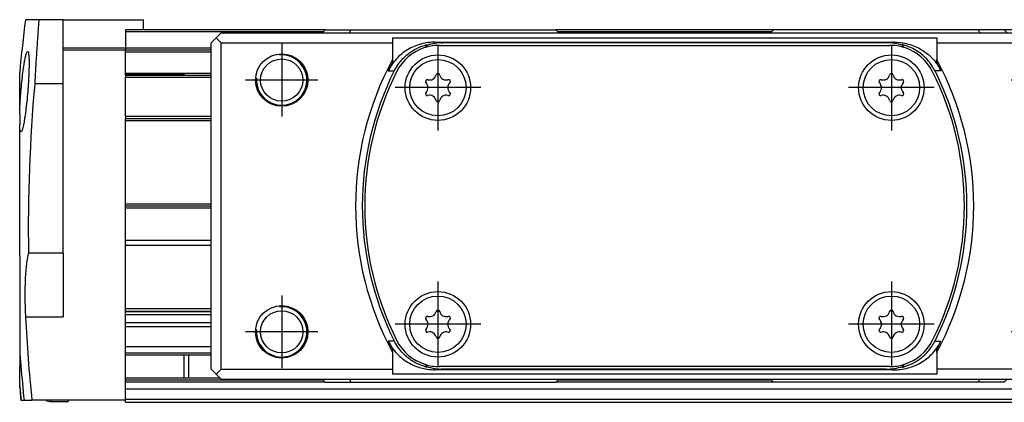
# Model space of a CAD drawing. Header units: millimetres. Extents: x -285 to 970, y -217 to 203.
# Tile 19 of 24: x 446 to 543, y 83 to 121. Entities that reach past the tile are written whole.
import ezdxf

# ---------------------------------------------------------------- set-up
doc = ezdxf.new("R2010")
doc.units = ezdxf.units.MM
doc.linetypes.add('DOT_CENTER', pattern=[14, 12, -1, 0, -1])
doc.layers.add('1', color=7, linetype='Continuous')

# ---------------------------------------------------------------- blocks, each defined once
blk = doc.blocks.new('REGLA__5', base_point=(445.6, 83.406))
at = {"color": 7, "linetype": 'Continuous'}
for p, q in [((447.504, 121.406), (446.171, 121.406)), ((449.9, 121.406), (447.504, 121.406)), ((449.9, 121.406), (457.9, 121.406)), ((449.9, 118.606), (449.9, 121.406)), ((457.9, 120.406), (457.9, 121.406)), ((457.9, 120.406), (456.1, 120.406)), ((456.1, 120.406), (456.1, 120.206)), ((456.1, 120.206), (456.1, 118.606)), ((475.9, 120.406), (457.9, 120.406)), ((475.9, 120.406), (478.508, 120.406)), ((478.508, 120.406), (486.15, 120.406)), ((486.15, 120.406), (493.049, 120.406)), ((493.049, 120.406), (498.8, 120.406)), ((520.4, 120.406), (498.8, 120.406)), ((526.151, 120.406), (520.4, 120.406)), ((533.05, 120.406), (526.151, 120.406)), ((540.692, 120.406), (533.05, 120.406)), ((543.3, 120.406), (540.692, 120.406)), ((894.3, 120.406), (543.3, 120.406)), ((449.9, 118.406), (449.9, 118.606)), ((449.9, 118.406), (456.1, 118.406)), ((449.9, 115.044), (449.9, 118.406)), ((456.1, 118.606), (456.1, 118.406)), ((456.1, 118.206), (456.1, 118.406)), ((456.1, 118.406), (464.6, 118.406)), ((456.1, 116.085), (456.1, 118.206)), ((445.6, 112.068), (445.6, 116.182)), ((456.1, 116.006), (456.1, 116.085)), ((456.1, 115.907), (456.1, 116.006)), ((456.1, 115.907), (456.1, 115.707)), ((456.1, 115.907), (464.6, 115.907)), ((456.1, 111.808), (456.1, 115.707)), ((449.9, 115.044), (447.087, 115.044)), ((449.9, 98.217), (449.9, 115.044)), ((445.6, 112.068), (445.6, 110.947)), ((456.1, 111.808), (456.1, 111.608)), ((456.1, 111.408), (456.1, 111.608)), ((456.1, 111.608), (464.6, 111.608)), ((456.1, 103.108), (456.1, 111.408)), ((445.6, 103.083), (445.6, 110.947)), ((456.1, 102.908), (456.1, 103.108)), ((456.1, 102.708), (456.1, 102.908)), ((456.1, 102.908), (464.6, 102.908)), ((456.1, 99.486), (456.1, 102.708)), ((456.1, 98.986), (456.1, 99.486)), ((464.6, 98.986), (456.1, 98.986)), ((456.1, 92.686), (456.1, 98.986)), ((445.6, 97.983), (445.6, 88.396)), ((449.9, 98.217), (446.47, 98.217)), ((449.9, 98.217), (449.9, 91.893)), ((464.6, 92.686), (456.1, 92.686)), ((456.1, 92.465), (456.1, 92.686)), ((456.1, 92.465), (464.6, 92.465)), ((456.1, 92.428), (456.1, 92.465)), ((456.1, 92.428), (464.6, 92.428)), ((456.1, 92.092), (456.1, 92.428)), ((456.1, 91.304), (456.1, 92.092)), ((464.6, 92.092), (456.1, 92.092)), ((456.1, 90.914), (456.1, 91.304)), ((464.6, 91.304), (456.1, 91.304)), ((464.6, 90.914), (456.1, 90.914)), ((456.1, 88.909), (456.1, 90.914)), ((445.6, 88.396), (445.6, 86.983)), ((464.6, 88.909), (456.1, 88.909)), ((456.1, 88.333), (456.1, 88.909)), ((456.1, 88.133), (456.1, 88.333)), ((456.1, 85.833), (456.1, 88.133)), ((456.1, 88.133), (461.9, 88.133)), ((461.9, 88.133), (464.6, 88.133)), ((445.6, 85.03), (445.6, 86.983)), ((445.6, 84.883), (445.6, 85.03)), ((456.1, 85.633), (456.1, 85.833)), ((456.1, 85.833), (461.9, 85.833)), ((456.1, 85.423), (456.1, 85.633)), ((475.883, 85.423), (456.1, 85.423)), ((456.1, 84.706), (456.1, 85.423)), ((461.9, 85.833), (465.473, 85.833)), ((520.383, 85.423), (498.817, 85.423)), ((896.1, 84.706), (456.1, 84.706)), ((456.1, 83.706), (456.1, 84.706)), ((445.724, 83.606), (445.738, 83.606)), ((445.738, 83.606), (446.032, 83.606)), ((446.032, 83.606), (446.81, 83.606)), ((450.4, 83.606), (446.81, 83.606)), ((448.7, 83.483), (450.4, 83.483)), ((456.1, 83.606), (450.4, 83.606)), ((456.1, 83.706), (896.1, 83.706)), ((456.1, 83.606), (456.1, 83.706)), ((456.1, 83.406), (456.1, 83.606)), ((456.1, 83.406), (896.1, 83.406))]:
    blk.add_line(p, q, dxfattribs=at)
at = {"color": 3, "linetype": 'Continuous'}
for p, q in [((475.7, 120.206), (456.1, 120.206)), ((520.2, 120.206), (499, 120.206)), ((449.9, 118.606), (456.1, 118.606)), ((456.1, 118.606), (464.6, 118.606)), ((456.1, 118.206), (464.6, 118.206)), ((456.1, 116.085), (464.6, 116.085)), ((456.1, 115.707), (464.6, 115.707)), ((456.1, 111.808), (464.6, 111.808)), ((456.1, 111.408), (464.6, 111.408)), ((456.1, 103.108), (464.6, 103.108)), ((456.1, 102.708), (464.6, 102.708)), ((464.6, 99.486), (456.1, 99.486)), ((446.173, 91.893), (449.9, 91.893)), ((456.1, 88.333), (464.6, 88.333)), ((445.724, 86.983), (445.6, 86.983)), ((456.1, 85.633), (475.673, 85.633)), ((499.027, 85.633), (520.173, 85.633))]:
    blk.add_line(p, q, dxfattribs=at)
at = {"color": 7, "linetype": 'Continuous'}
for centre, radius, start, end in [((612.87, 100.533), 168, 172.86276, 174.65504), ((612.87, 100.533), 166.416, 174.9974, 180.79725), ((612.87, 100.533), 166.92, 182.96706, 185.82009), ((612.87, 100.533), 167.694, 184.63446, 185.79316), ((612.87, 100.533), 167.986, 185.29516, 185.78303), ((612.87, 100.533), 168, 185.34496, 185.78256), ((448.7, 84.483), 1, 241.30464, 270)]:
    blk.add_arc(centre, radius, start, end, dxfattribs=at)
for points, knots in [([(447.504, 121.406), (447.464, 120.883), (447.384, 119.832), (447.277, 118.248), (447.176, 116.65), (447.117, 115.581), (447.087, 115.044)], [0, 0, 0, 0, 1.573379, 3.162612, 4.762655, 6.375496, 6.375496, 6.375496, 6.375496]), ([(445.6, 112.068), (445.604, 112.199), (445.612, 112.45), (445.628, 112.802), (445.65, 113.213), (445.681, 113.698), (445.736, 114.407), (445.812, 115.231), (445.904, 116.044), (445.992, 116.693), (446.068, 117.172), (446.136, 117.545), (446.196, 117.808), (446.238, 117.972), (446.282, 118.1), (446.312, 118.208), (446.37, 118.248), (446.389, 118.261)], [0, 0, 0, 0, 0.394445, 0.753165, 1.057511, 1.627833, 2.210754, 3.190073, 4.111685, 4.666496, 5.154681, 5.566657, 5.800469, 5.965069, 6.073454, 6.212516, 6.279723, 6.279723, 6.279723, 6.279723]), ([(446.389, 118.261), (446.408, 118.244), (446.458, 118.198), (446.477, 118.04), (446.508, 117.835), (446.522, 117.526), (446.531, 117.144), (446.526, 116.666), (446.513, 116.231), (446.496, 115.816), (446.474, 115.403), (446.44, 114.864), (446.385, 114.141), (446.307, 113.294), (446.214, 112.481), (446.129, 111.853), (446.063, 111.432), (446.011, 111.136), (445.963, 110.896), (445.915, 110.671), (445.852, 110.472), (445.807, 110.321), (445.751, 110.278), (445.73, 110.261)], [0, 0, 0, 0, 0.075522, 0.199481, 0.450489, 0.712699, 1.118765, 1.59959, 2.145955, 2.425405, 2.844008, 3.388126, 4.044199, 5.020426, 5.939409, 6.499059, 6.921917, 7.218226, 7.398074, 7.657369, 7.906456, 8.033215, 8.112646, 8.112646, 8.112646, 8.112646]), ([(462.005, 115.907), (462.002, 115.91), (461.996, 115.916), (461.983, 115.928), (461.966, 115.943), (461.945, 115.963), (461.923, 115.984), (461.907, 115.998), (461.9, 116.006)], [0, 0, 0, 0, 0.0122807, 0.025714, 0.0526396, 0.0814612, 0.1122812, 0.1443252, 0.1443252, 0.1443252, 0.1443252]), ([(461.9, 115.907), (461.9, 115.924), (461.9, 115.952), (461.9, 115.985), (461.9, 116), (461.9, 116.006)], [0, 0, 0, 0, 0.05175453, 0.0826071, 0.09845158, 0.09845158, 0.09845158, 0.09845158]), ([(445.73, 110.261), (445.711, 110.278), (445.661, 110.324), (445.642, 110.481), (445.611, 110.687), (445.604, 110.859), (445.6, 110.947)], [0, 0, 0, 0, 0.0752186, 0.1991429, 0.4498335, 0.7121371, 0.7121371, 0.7121371, 0.7121371]), ([(445.6, 100.533), (445.6, 100.728), (445.6, 101.053), (445.6, 101.501), (445.6, 101.907), (445.6, 102.305), (445.6, 102.642), (445.6, 102.859), (445.6, 102.985), (445.6, 103.05), (445.6, 103.083)], [0, 0, 0, 0, 0.585146, 0.975844, 1.343262, 1.803123, 2.170714, 2.355894, 2.452947, 2.55, 2.55, 2.55, 2.55]), ([(445.6, 97.983), (445.6, 98.015), (445.6, 98.08), (445.6, 98.223), (445.6, 98.439), (445.6, 98.753), (445.6, 99.134), (445.6, 99.54), (445.6, 100.012), (445.6, 100.337), (445.6, 100.533)], [0, 0, 0, 0, 0.097053, 0.194106, 0.429818, 0.746877, 1.133338, 1.574156, 1.96485, 2.55, 2.55, 2.55, 2.55]), ([(446.47, 98.217), (446.431, 98.056), (446.345, 97.699), (446.261, 97.101), (446.191, 96.402), (446.141, 95.575), (446.115, 94.712), (446.112, 93.75), (446.13, 92.829), (446.16, 92.18), (446.173, 91.893)], [0, 0, 0, 0, 0.495806, 1.101727, 1.8091, 2.60405, 3.586101, 4.39994, 5.487747, 6.35017, 6.35017, 6.35017, 6.35017]), ([(445.6, 88.396), (445.61, 88.291), (445.632, 88.059), (445.663, 87.708), (445.694, 87.343), (445.714, 87.103), (445.724, 86.983)], [0, 0, 0, 0, 0.316834, 0.697565, 1.056401, 1.418088, 1.418088, 1.418088, 1.418088]), ([(461.9, 88.133), (461.9, 88.033), (461.9, 87.851), (461.9, 87.569), (461.9, 87.286), (461.9, 86.997), (461.9, 86.694), (461.9, 86.411), (461.9, 86.116), (461.9, 85.933), (461.9, 85.833)], [0, 0, 0, 0, 0.30037, 0.54693, 0.844897, 1.15, 1.413877, 1.75307, 1.99963, 2.3, 2.3, 2.3, 2.3]), ([(462.4, 85.833), (462.4, 85.917), (462.4, 86.065), (462.4, 86.354), (462.4, 86.654), (462.4, 87.037), (462.4, 87.367), (462.4, 87.691), (462.4, 87.926), (462.4, 88.074), (462.4, 88.133)], [0, 0, 0, 0, 0.2512, 0.444061, 0.867079, 1.15, 1.595624, 1.855939, 2.122575, 2.3, 2.3, 2.3, 2.3]), ([(450.4, 83.606), (450.4, 83.588), (450.4, 83.558), (450.4, 83.521), (450.4, 83.498), (450.4, 83.488), (450.4, 83.483)], [0, 0, 0, 0, 0.0535528, 0.0919762, 0.1087934, 0.1228158, 0.1228158, 0.1228158, 0.1228158])]:
    blk.add_open_spline(points, degree=3, knots=knots, dxfattribs=at)
blk.add_open_spline([(461.9, 116.006), (461.416, 116.006), (460.45, 116.006), (459, 116.006), (457.55, 116.006), (456.583, 116.006), (456.1, 116.006)], degree=3, dxfattribs=at)
at = {"color": 3, "linetype": 'Continuous'}
blk.add_open_spline([(448.7, 83.606), (448.7, 83.579), (448.7, 83.538), (448.7, 83.497), (448.7, 83.483)], degree=3, knots=[0, 0, 0, 0, 0.0822214, 0.1228149, 0.1228149, 0.1228149, 0.1228149], dxfattribs=at)
blk = doc.blocks.new('CABEZA__6', base_point=(464.6, 85.406))
at = {"color": 7, "linetype": 'Continuous'}
for p, q in [((475.9, 120.406), (475.6, 120.106)), ((475.9, 120.406), (478.508, 120.406)), ((478.508, 120.406), (486.15, 120.406)), ((486.15, 120.406), (493.049, 120.406)), ((493.049, 120.406), (498.8, 120.406)), ((498.8, 120.406), (499.1, 120.106)), ((520.1, 120.106), (520.4, 120.406)), ((526.151, 120.406), (520.4, 120.406)), ((533.05, 120.406), (526.151, 120.406)), ((540.692, 120.406), (533.05, 120.406)), ((543.3, 120.406), (540.692, 120.406)), ((543.3, 120.406), (543.6, 120.106)), ((465.1, 119.606), (464.6, 119.106)), ((465.1, 119.606), (465.6, 120.106)), ((465.1, 119.606), (465.6, 119.106)), ((465.6, 120.106), (475.6, 120.106)), ((475.6, 120.106), (478.309, 120.106)), ((478.309, 120.106), (499.1, 120.106)), ((482.6, 119.606), (482.6, 119.106)), ((482.6, 119.606), (536.6, 119.606)), ((499.1, 120.106), (520.1, 120.106)), ((520.1, 120.106), (540.891, 120.106)), ((536.6, 119.606), (536.6, 119.106)), ((540.891, 120.106), (543.6, 120.106)), ((543.6, 120.106), (553.6, 120.106)), ((553.6, 120.106), (554.1, 119.606)), ((554.1, 119.606), (553.6, 119.106)), ((554.6, 119.106), (554.1, 119.606)), ((464.6, 86.706), (464.6, 119.106)), ((465.6, 86.706), (465.6, 119.106)), ((465.6, 119.106), (482.6, 119.106)), ((482.6, 119.106), (482.6, 117.454)), ((486.844, 119.177), (532.356, 119.177)), ((487.249, 118.856), (531.951, 118.856)), ((531.582, 119.106), (487.619, 119.106)), ((536.6, 119.106), (536.6, 117.454)), ((536.6, 119.106), (553.6, 119.106)), ((553.6, 86.706), (553.6, 119.106)), ((554.6, 86.706), (554.6, 119.106)), ((482.6, 117.454), (482.6, 117.169)), ((536.6, 117.169), (536.6, 117.454)), ((482.6, 88.643), (482.6, 88.358)), ((482.6, 88.358), (482.6, 86.706)), ((536.6, 88.358), (536.6, 88.643)), ((536.6, 88.358), (536.6, 86.706)), ((464.6, 86.706), (465.1, 86.206)), ((465.6, 86.706), (465.1, 86.206)), ((465.6, 85.706), (465.1, 86.206)), ((465.6, 86.706), (482.6, 86.706)), ((482.6, 86.706), (482.6, 86.206)), ((536.6, 86.206), (482.6, 86.206)), ((532.356, 86.635), (486.844, 86.635)), ((531.951, 86.956), (487.249, 86.956)), ((531.582, 86.706), (487.619, 86.706)), ((536.6, 86.706), (536.6, 86.206)), ((553.6, 86.706), (536.6, 86.706)), ((553.6, 86.706), (554.1, 86.206)), ((553.6, 85.706), (554.1, 86.206)), ((554.1, 86.206), (554.6, 86.706)), ((465.6, 85.706), (475.6, 85.706)), ((475.9, 85.406), (475.6, 85.706)), ((475.6, 85.706), (478.309, 85.706)), ((475.9, 85.406), (478.508, 85.406)), ((478.309, 85.706), (499.1, 85.706)), ((478.508, 85.406), (498.8, 85.406)), ((498.8, 85.406), (499.1, 85.706)), ((499.1, 85.706), (520.1, 85.706)), ((520.1, 85.706), (540.891, 85.706)), ((520.1, 85.706), (520.4, 85.406)), ((540.692, 85.406), (520.4, 85.406)), ((543.3, 85.406), (540.692, 85.406)), ((540.891, 85.706), (543.6, 85.706)), ((543.3, 85.406), (543.6, 85.706)), ((543.6, 85.706), (553.6, 85.706))]:
    blk.add_line(p, q, dxfattribs=at)
for centre, radius in [((471.6, 115.406), 2.6), ((471.6, 115.406), 2.1), ((487.1, 114.656), 3.25), ((487.1, 114.656), 2.8), ((532.1, 114.656), 3.25), ((532.1, 114.656), 2.8), ((547.6, 115.406), 2.6), ((547.6, 115.406), 2.1), ((487.1, 91.156), 3.25), ((487.1, 91.156), 2.8), ((532.1, 91.156), 3.25), ((532.1, 91.156), 2.8), ((471.6, 90.406), 2.6), ((547.6, 90.406), 2.6), ((471.6, 90.406), 2.1), ((547.6, 90.406), 2.1)]:
    blk.add_circle(centre, radius, dxfattribs=at)
for centre, radius, start, end in [((487.249, 114.106), 4.75, 107.63707, 153.38458), ((509.6, 102.906), 28.518, 145.79252, 146.53276), ((487.249, 114.106), 4.75, 107.2861, 107.63707), ((487.249, 114.106), 4.75, 90, 107.2861), ((509.6, 102.906), 28.5, 145.98336, 146.48735), ((487.616, 113.735), 5.371, 89.97299, 107.76508), ((531.584, 113.735), 5.371, 72.23492, 90.02701), ((531.951, 114.106), 4.75, 72.7139, 90), ((509.6, 102.906), 28.518, 33.46724, 34.20748), ((509.6, 102.906), 28.5, 33.51265, 34.01664), ((531.951, 114.106), 4.75, 72.36293, 72.7139), ((531.951, 114.106), 4.75, 26.61542, 72.36293), ((509.6, 102.906), 30.67, 151.68374, 208.31626), ((509.6, 102.906), 30.67, 331.68374, 28.31626), ((509.6, 102.906), 30, 153.45031, 206.54969), ((509.6, 102.906), 30.536, 152.15387, 153.91569), ((509.6, 102.906), 30, 333.45031, 26.54969), ((509.6, 102.906), 30.536, 26.08431, 27.84613), ((509.6, 102.906), 29.75, 153.38458, 206.61542), ((486.05, 115.262), 0.188, 73.06431, 226.93569), ((486.292, 116.056), 0.642, 253.06431, 346.93569), ((487.1, 115.868), 0.188, 13.06431, 166.93569), ((487.908, 116.056), 0.642, 193.06431, 286.93569), ((488.15, 115.262), 0.188, 313.06431, 106.93569), ((531.05, 115.262), 0.188, 73.06431, 226.93569), ((531.292, 116.056), 0.642, 253.06431, 346.93569), ((532.1, 115.868), 0.188, 13.06431, 166.93569), ((532.908, 116.056), 0.642, 193.06431, 286.93569), ((533.15, 115.262), 0.188, 313.06431, 106.93569), ((509.6, 102.906), 29.75, 333.38458, 26.61542), ((485.483, 114.656), 0.642, 313.06431, 46.93569), ((488.717, 114.656), 0.642, 133.06431, 226.93569), ((530.483, 114.656), 0.642, 313.06431, 46.93569), ((533.717, 114.656), 0.642, 133.06431, 226.93569), ((486.05, 114.05), 0.188, 133.06431, 286.93569), ((486.292, 113.256), 0.642, 13.06431, 106.93569), ((487.1, 113.444), 0.188, 193.06431, 346.93569), ((487.908, 113.256), 0.642, 73.06431, 166.93569), ((488.15, 114.05), 0.188, 253.06431, 46.93569), ((531.05, 114.05), 0.188, 133.06431, 286.93569), ((531.292, 113.256), 0.642, 13.06431, 106.93569), ((532.1, 113.444), 0.188, 193.06431, 346.93569), ((532.908, 113.256), 0.642, 73.06431, 166.93569), ((533.15, 114.05), 0.188, 253.06431, 46.93569), ((486.05, 91.762), 0.188, 73.06431, 226.93569), ((486.292, 92.556), 0.642, 253.06431, 346.93569), ((487.1, 92.368), 0.188, 13.06431, 166.93569), ((487.908, 92.556), 0.642, 193.06431, 286.93569), ((488.15, 91.762), 0.188, 313.06431, 106.93569), ((531.05, 91.762), 0.188, 73.06431, 226.93569), ((531.292, 92.556), 0.642, 253.06431, 346.93569), ((532.1, 92.368), 0.188, 13.06431, 166.93569), ((532.908, 92.556), 0.642, 193.06431, 286.93569), ((533.15, 91.762), 0.188, 313.06431, 106.93569), ((485.483, 91.156), 0.642, 313.06431, 46.93569), ((488.717, 91.156), 0.642, 133.06431, 226.93569), ((530.483, 91.156), 0.642, 313.06431, 46.93569), ((533.717, 91.156), 0.642, 133.06431, 226.93569), ((486.05, 90.55), 0.188, 133.06431, 286.93569), ((486.292, 89.756), 0.642, 13.06431, 106.93569), ((487.1, 89.944), 0.188, 193.06431, 346.93569), ((487.908, 89.756), 0.642, 73.06431, 166.93569), ((488.15, 90.55), 0.188, 253.06431, 46.93569), ((531.05, 90.55), 0.188, 133.06431, 286.93569), ((531.292, 89.756), 0.642, 13.06431, 106.93569), ((532.1, 89.944), 0.188, 193.06431, 346.93569), ((532.908, 89.756), 0.642, 73.06431, 166.93569), ((533.15, 90.55), 0.188, 253.06431, 46.93569), ((509.6, 102.906), 30.536, 206.08431, 207.84613), ((487.249, 91.706), 4.75, 206.61542, 252.36293), ((531.951, 91.706), 4.75, 287.63707, 333.38458), ((509.6, 102.906), 30.536, 332.15387, 333.91569), ((487.249, 91.706), 4.75, 252.36293, 252.7139), ((509.6, 102.906), 28.518, 213.46724, 214.20748), ((487.249, 91.706), 4.75, 252.7139, 270), ((509.6, 102.906), 28.5, 213.51265, 214.01664), ((487.616, 92.077), 5.371, 252.23492, 270.02701), ((531.584, 92.077), 5.371, 269.97299, 287.76508), ((531.951, 91.706), 4.75, 270, 287.2861), ((509.6, 102.906), 28.518, 325.79252, 326.53276), ((509.6, 102.906), 28.5, 325.98336, 326.48735), ((531.951, 91.706), 4.75, 287.2861, 287.63707)]:
    blk.add_arc(centre, radius, start, end, dxfattribs=at)
for points, knots in [([(478.309, 120.106), (478.326, 120.131), (478.359, 120.181), (478.409, 120.256), (478.459, 120.331), (478.492, 120.381), (478.508, 120.406)], [0, 0, 0, 0, 0.0900938, 0.1799882, 0.2701959, 0.3600539, 0.3600539, 0.3600539, 0.3600539]), ([(540.692, 120.406), (540.708, 120.381), (540.742, 120.331), (540.791, 120.256), (540.841, 120.181), (540.874, 120.131), (540.891, 120.106)], [0, 0, 0, 0, 0.0899102, 0.1800615, 0.2700951, 0.3600539, 0.3600539, 0.3600539, 0.3600539]), ([(486.844, 119.177), (486.604, 119.167), (486.123, 119.149), (485.415, 118.999), (484.733, 118.763), (484.064, 118.42), (483.475, 118), (482.933, 117.481), (482.5, 116.939), (482.273, 116.517), (482.174, 116.332)], [0, 0, 0, 0, 0.721506, 1.441287, 2.162061, 2.879512, 3.691363, 4.319245, 5.13035, 5.756611, 5.756611, 5.756611, 5.756611]), ([(482.764, 116.315), (482.905, 116.566), (483.259, 117.189), (484.026, 117.96), (484.99, 118.597), (485.672, 118.824), (486.015, 118.939)], [0, 0, 0, 0, 0.860877, 2.145341, 3.216682, 4.296034, 4.296034, 4.296034, 4.296034]), ([(485.977, 118.85), (485.981, 118.858), (485.987, 118.873), (485.997, 118.896), (486.006, 118.918), (486.012, 118.932), (486.015, 118.939)], [0, 0, 0, 0, 0.02562176, 0.0505661, 0.07396976, 0.09671259, 0.09671259, 0.09671259, 0.09671259]), ([(532.356, 119.177), (532.596, 119.167), (533.077, 119.149), (533.785, 118.999), (534.467, 118.763), (535.083, 118.447), (535.677, 118.039), (536.208, 117.548), (536.682, 116.965), (536.911, 116.543), (537.026, 116.332)], [0, 0, 0, 0, 0.721506, 1.441287, 2.162061, 2.879512, 3.511329, 4.31924, 5.039673, 5.756664, 5.756664, 5.756664, 5.756664]), ([(533.223, 118.85), (533.219, 118.858), (533.213, 118.873), (533.203, 118.896), (533.194, 118.918), (533.188, 118.932), (533.185, 118.939)], [0, 0, 0, 0, 0.02562179, 0.0505661, 0.07396974, 0.09671259, 0.09671259, 0.09671259, 0.09671259]), ([(536.436, 116.315), (536.295, 116.566), (535.941, 117.189), (535.126, 118.009), (534.147, 118.629), (533.463, 118.849), (533.185, 118.939)], [0, 0, 0, 0, 0.860877, 2.145341, 3.42116, 4.295604, 4.295604, 4.295604, 4.295604]), ([(482.174, 89.48), (482.289, 89.269), (482.518, 88.847), (482.955, 88.31), (483.476, 87.812), (484.088, 87.375), (484.761, 87.037), (485.416, 86.816), (486.093, 86.667), (486.574, 86.647), (486.844, 86.635)], [0, 0, 0, 0, 0.717011, 1.437465, 2.06534, 2.877178, 3.683422, 4.315341, 4.946435, 5.756568, 5.756568, 5.756568, 5.756568]), ([(486.015, 86.873), (485.672, 86.988), (484.99, 87.215), (484.026, 87.852), (483.259, 88.623), (482.905, 89.246), (482.764, 89.497)], [0, 0, 0, 0, 1.079352, 2.150692, 3.435156, 4.296034, 4.296034, 4.296034, 4.296034]), ([(532.356, 86.635), (532.567, 86.643), (533.047, 86.659), (533.728, 86.797), (534.439, 87.037), (535.112, 87.375), (535.724, 87.812), (536.267, 88.331), (536.7, 88.873), (536.927, 89.295), (537.026, 89.48)], [0, 0, 0, 0, 0.632938, 1.441226, 2.073144, 2.879388, 3.691226, 4.319101, 5.130232, 5.756507, 5.756507, 5.756507, 5.756507]), ([(533.185, 86.873), (533.528, 86.987), (534.21, 87.215), (535.058, 87.776), (535.849, 88.511), (536.217, 89.129), (536.436, 89.497)], [0, 0, 0, 0, 1.079352, 2.150692, 3.020148, 4.296, 4.296, 4.296, 4.296]), ([(486.015, 86.873), (486.012, 86.88), (486.006, 86.894), (485.997, 86.916), (485.987, 86.939), (485.981, 86.954), (485.977, 86.962)], [0, 0, 0, 0, 0.02274283, 0.04614649, 0.0710908, 0.09671259, 0.09671259, 0.09671259, 0.09671259]), ([(533.185, 86.873), (533.188, 86.88), (533.194, 86.894), (533.203, 86.916), (533.213, 86.939), (533.219, 86.954), (533.223, 86.962)], [0, 0, 0, 0, 0.02274284, 0.04614649, 0.0710908, 0.09671259, 0.09671259, 0.09671259, 0.09671259]), ([(478.309, 85.706), (478.326, 85.681), (478.359, 85.631), (478.409, 85.556), (478.458, 85.481), (478.492, 85.431), (478.508, 85.406)], [0, 0, 0, 0, 0.0900958, 0.1799923, 0.2700402, 0.3600539, 0.3600539, 0.3600539, 0.3600539]), ([(540.692, 85.406), (540.708, 85.431), (540.742, 85.481), (540.791, 85.556), (540.841, 85.631), (540.874, 85.681), (540.891, 85.706)], [0, 0, 0, 0, 0.0900139, 0.1800656, 0.2700491, 0.3600539, 0.3600539, 0.3600539, 0.3600539])]:
    blk.add_open_spline(points, degree=3, knots=knots, dxfattribs=at)
at = {"color": 3, "linetype": 'Continuous'}
for points, knots in [([(486.844, 119.177), (486.852, 119.176), (486.866, 119.175), (487.002, 119.162), (487.253, 119.139), (487.497, 119.117), (487.619, 119.106)], [0, 0, 0, 0, 0.0215592, 0.0431207, 0.409866, 0.7773381, 0.7773381, 0.7773381, 0.7773381]), ([(532.356, 119.177), (532.348, 119.176), (532.334, 119.175), (532.198, 119.162), (531.947, 119.139), (531.703, 119.117), (531.582, 119.106)], [0, 0, 0, 0, 0.0215592, 0.0431207, 0.409866, 0.7773381, 0.7773381, 0.7773381, 0.7773381]), ([(482.174, 116.332), (482.199, 116.332), (482.248, 116.33), (482.321, 116.328), (482.395, 116.326), (482.469, 116.324), (482.542, 116.321), (482.616, 116.319), (482.69, 116.317), (482.739, 116.316), (482.764, 116.315)], [0, 0, 0, 0, 0.0735518, 0.1471451, 0.2207803, 0.2944578, 0.3681783, 0.4419418, 0.5157486, 0.589599, 0.589599, 0.589599, 0.589599]), ([(537.026, 116.332), (537.001, 116.332), (536.952, 116.33), (536.879, 116.328), (536.805, 116.326), (536.731, 116.324), (536.658, 116.321), (536.584, 116.319), (536.51, 116.317), (536.461, 116.316), (536.436, 116.315)], [0, 0, 0, 0, 0.0735518, 0.1471451, 0.2207803, 0.2944578, 0.3681783, 0.4419418, 0.5157486, 0.589599, 0.589599, 0.589599, 0.589599]), ([(482.764, 89.497), (482.739, 89.496), (482.69, 89.495), (482.616, 89.493), (482.542, 89.491), (482.469, 89.488), (482.395, 89.486), (482.321, 89.484), (482.248, 89.482), (482.199, 89.48), (482.174, 89.48)], [0, 0, 0, 0, 0.0738504, 0.1476572, 0.2214208, 0.2951412, 0.3688188, 0.4424539, 0.5160472, 0.589599, 0.589599, 0.589599, 0.589599]), ([(536.436, 89.497), (536.461, 89.496), (536.51, 89.495), (536.584, 89.493), (536.658, 89.491), (536.731, 89.488), (536.805, 89.486), (536.879, 89.484), (536.952, 89.482), (537.001, 89.48), (537.026, 89.48)], [0, 0, 0, 0, 0.0738504, 0.1476572, 0.2214208, 0.2951412, 0.3688188, 0.4424539, 0.5160472, 0.589599, 0.589599, 0.589599, 0.589599]), ([(487.619, 86.706), (487.497, 86.695), (487.253, 86.673), (487.002, 86.65), (486.866, 86.637), (486.852, 86.636), (486.844, 86.635)], [0, 0, 0, 0, 0.3674718, 0.7342167, 0.7557786, 0.7773381, 0.7773381, 0.7773381, 0.7773381]), ([(531.582, 86.706), (531.703, 86.695), (531.947, 86.673), (532.198, 86.65), (532.334, 86.637), (532.348, 86.636), (532.356, 86.635)], [0, 0, 0, 0, 0.3674718, 0.7342167, 0.7557786, 0.7773381, 0.7773381, 0.7773381, 0.7773381])]:
    blk.add_open_spline(points, degree=3, knots=knots, dxfattribs=at)
at = {"layer": '1', "color": 2, "linetype": 'DOT_CENTER'}
for p, q in [((471.6, 119.006), (471.6, 111.806)), ((487.1, 118.906), (487.1, 110.406)), ((532.1, 118.906), (532.1, 110.406)), ((547.6, 119.006), (547.6, 111.806)), ((475.2, 115.406), (468, 115.406)), ((551.2, 115.406), (544, 115.406)), ((491.35, 114.656), (482.85, 114.656)), ((536.35, 114.656), (527.85, 114.656)), ((487.1, 95.406), (487.1, 86.906)), ((532.1, 95.406), (532.1, 86.906)), ((471.6, 94.006), (471.6, 86.806)), ((547.6, 94.006), (547.6, 86.806)), ((491.35, 91.156), (482.85, 91.156)), ((536.35, 91.156), (527.85, 91.156)), ((475.2, 90.406), (468, 90.406)), ((551.2, 90.406), (544, 90.406))]:
    blk.add_line(p, q, dxfattribs=at)
at = {"layer": '1', "color": 30, "linetype": 'Continuous'}
for centre in [(471.6, 115.406), (547.6, 115.406), (471.6, 90.406), (547.6, 90.406)]:
    blk.add_arc(centre, 2.5, 175, 95, dxfattribs=at)
blk = doc.blocks.new('Regla_G2_cm340-T__7', base_point=(445.6, 83.406))
for name, p in [('REGLA__5', (445.6, 83.406)), ('CABEZA__6', (464.6, 85.406))]:
    blk.add_blockref(name, p)
blk = doc.blocks.new('E1', base_point=(626, 100.948))
blk.add_blockref('Regla_G2_cm340-T__7', (445.6, 83.406))

msp = doc.modelspace()

# ---------------------------------------------------------------- block references
msp.add_blockref('E1', (626, 100.948))

doc.saveas('drawing.dxf')
